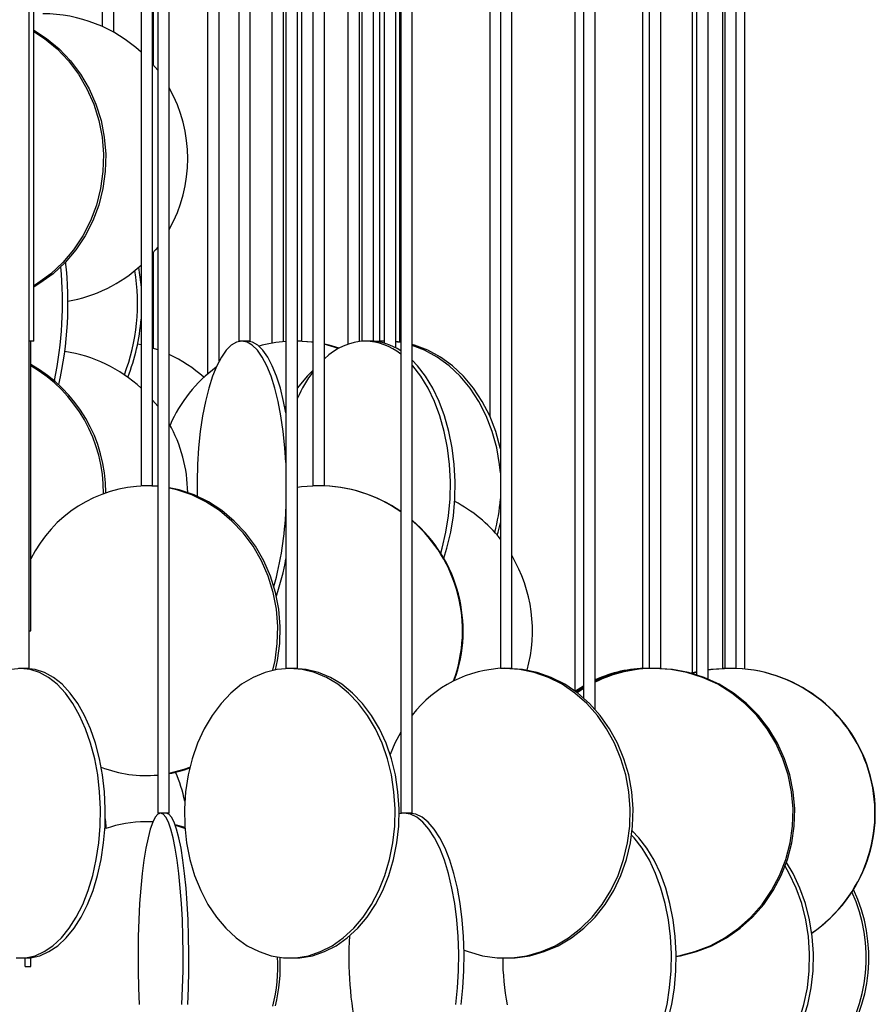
# Model space of a CAD drawing. Header units: millimetres. Extents: x 626 to 3215, y 306 to 3557.
# Tile 22 of 62: x 1032 to 1180, y 2353 to 2523. Entities that reach past the tile are written whole.
import ezdxf

# ---------------------------------------------------------------- set-up
doc = ezdxf.new("R2010")
doc.units = ezdxf.units.MM

msp = doc.modelspace()

# ---------------------------------------------------------------- linework, layer by layer
at = {"color": 7, "linetype": 'Continuous', "lineweight": 25}
for p, q in [((1033.8, 2411), (1033.8, 2961.5)), ((1078.13, 2961.5), (1078.13, 2411)), ((1080.13, 2411), (1080.13, 2961.5)), ((1115.14, 2961.5), (1115.14, 2411)), ((1117.14, 2411), (1117.14, 2961.5)), ((1142.84, 2411), (1142.84, 2947.16)), ((1140.84, 2943.21), (1140.84, 2411)), ((1139.69, 2938.46), (1139.69, 2411)), ((1155.85, 2411), (1155.85, 2937.59)), ((1055.99, 2936.5), (1055.99, 2386)), ((1057.99, 2386), (1057.99, 2936.5)), ((1097.94, 2936.5), (1097.94, 2386)), ((1099.94, 2386), (1099.94, 2936.5)), ((1128, 2936.5), (1128, 2407.1)), ((1129.51, 2936.5), (1129.51, 2405.89)), ((1131.51, 2403.89), (1131.51, 2936.5)), ((1148.22, 2936.5), (1148.22, 2410.2)), ((1148.99, 2936.5), (1148.99, 2409.9)), ((1150.99, 2409.16), (1150.99, 2936.5)), ((1153.46, 2936.68), (1153.46, 2411)), ((1153.85, 2936.94), (1153.85, 2411)), ((1157.35, 2410.87), (1157.35, 2936.5)), ((1034.61, 2467.5), (1034.61, 2903)), ((1071.98, 2467.5), (1071.98, 2887.16)), ((1069.98, 2884.81), (1069.98, 2467.5)), ((1113.29, 2885.11), (1113.29, 2454.57)), ((1093.23, 2467.5), (1093.23, 2879.85)), ((1053.12, 2878), (1053.12, 2442.5)), ((1055.12, 2442.5), (1055.12, 2878)), ((1064.6, 2878), (1064.6, 2461.81)), ((1066.6, 2464.07), (1066.6, 2878)), ((1075.68, 2879.35), (1075.68, 2467.14)), ((1077.68, 2467.41), (1077.68, 2878.75)), ((1080.85, 2467.5), (1080.85, 2878.17)), ((1082.79, 2878), (1082.79, 2442.5)), ((1084.79, 2442.5), (1084.79, 2878)), ((1088.83, 2878), (1088.83, 2466.97)), ((1090.83, 2467.44), (1090.83, 2878)), ((1091.23, 2879.13), (1091.23, 2467.5)), ((1094.29, 2878.06), (1094.29, 2467.5)), ((1095.1, 2878), (1095.1, 2467.14)), ((1097.1, 2466.32), (1097.1, 2878)), ((1097.78, 2467.35), (1097.78, 2878.05)), ((1055.29, 2515.11), (1055.29, 2853.38)), ((1048.43, 2520.79), (1048.43, 2827.21)), ((1046.43, 2824.61), (1046.43, 2521.8)), ((1055.12, 2515.32), (1055.99, 2514.25)), ((1055.29, 2466.23), (1055.29, 2482.88)), ((1034.61, 2467.5), (1033.8, 2467.5)), ((1034.11, 2417.5), (1034.11, 2467.5)), ((1053.12, 2466.84), (1052.52, 2466.97)), ((1070.03, 2467.5), (1069.98, 2467.5)), ((1071.98, 2467.5), (1070.03, 2467.5)), ((1082.79, 2467.32), (1080.01, 2467.5)), ((1080.85, 2467.5), (1080.13, 2467.5)), ((1091.43, 2467.5), (1091.23, 2467.5)), ((1093.23, 2467.5), (1091.43, 2467.5)), ((1095, 2467.5), (1093.63, 2467.44)), ((1094.7, 2467.5), (1094.29, 2467.5)), ((1095.1, 2467.5), (1094.7, 2467.5)), ((1097.94, 2467.33), (1097.1, 2467.43)), ((1055.99, 2465.99), (1055.12, 2466.29)), ((1055.12, 2457.32), (1055.99, 2456.25)), ((1078.13, 2456.29), (1077.96, 2455.97)), ((1053.71, 2442.5), (1053.12, 2442.5)), ((1055.12, 2442.5), (1053.71, 2442.5)), ((1055.99, 2442.39), (1053.91, 2442.5)), ((1055.92, 2442.43), (1054.32, 2442.5)), ((1083.69, 2442.5), (1082.79, 2442.5)), ((1084.79, 2442.5), (1083.69, 2442.5)), ((1033.8, 2417.5), (1034.11, 2417.5)), ((1033.8, 2411), (1031.97, 2411)), ((1078.44, 2411), (1078.13, 2411)), ((1080.13, 2411), (1078.44, 2411)), ((1115.64, 2411), (1115.14, 2411)), ((1117.14, 2411), (1115.64, 2411)), ((1140.84, 2411), (1139.69, 2411)), ((1141.56, 2411), (1140.84, 2411)), ((1141.29, 2410.99), (1140.89, 2411)), ((1142.84, 2411), (1141.56, 2411)), ((1153.85, 2411), (1153.46, 2411)), ((1154.79, 2411), (1153.85, 2411)), ((1155.85, 2411), (1154.79, 2411)), ((1155.35, 2411), (1155.35, 2410.99)), ((1129.51, 2407.95), (1128.09, 2407.03)), ((1129.51, 2407.71), (1128.28, 2406.89)), ((1129.51, 2407.51), (1128.41, 2406.79)), ((1053.91, 2392.5), (1054.32, 2392.5)), ((1056, 2386), (1055.99, 2386)), ((1057.99, 2386), (1056, 2386)), ((1098.48, 2386), (1097.66, 2385.9)), ((1098.01, 2386), (1097.94, 2386)), ((1099.94, 2386), (1098.01, 2386)), ((1054.32, 2384.5), (1053.91, 2384.5)), ((1055.15, 2384.46), (1053.91, 2384.5)), ((1055.16, 2384.48), (1054.32, 2384.5)), ((1032.39, 2361), (1033.22, 2361)), ((1033.11, 2359.5), (1033.11, 2361)), ((1033.11, 2359.5), (1034.11, 2359.5)), ((1034.11, 2359.5), (1034.11, 2361.05)), ((1078.79, 2361), (1079.47, 2361)), ((1115.89, 2361), (1116.39, 2361))]:
    msp.add_line(p, q, dxfattribs=at)
at = {"color": 7, "linetype": 'Continuous', "lineweight": 25, "flags": 128}
for points in [[(1034.63, 2521.15), (1036.83, 2519.73), (1039.01, 2517.93), (1040.97, 2515.87), (1042.69, 2513.57), (1044.16, 2511.07), (1045.33, 2508.39), (1046.21, 2505.59), (1046.77, 2502.69), (1047.02, 2499.74), (1046.93, 2496.78), (1046.53, 2493.85), (1045.81, 2490.99), (1044.78, 2488.24), (1043.46, 2485.65), (1041.86, 2483.24), (1040.02, 2481.06), (1037.94, 2479.13), (1035.67, 2477.47), (1034.61, 2476.83)], [(1034.61, 2520.94), (1036.45, 2519.73), (1038.62, 2517.93), (1040.59, 2515.87), (1042.31, 2513.57), (1043.77, 2511.07), (1044.95, 2508.39), (1045.83, 2505.59), (1046.39, 2502.69), (1046.63, 2499.74), (1046.55, 2496.78), (1046.15, 2493.85), (1045.43, 2490.99), (1044.4, 2488.24), (1043.08, 2485.65), (1041.48, 2483.24), (1039.63, 2481.06), (1037.56, 2479.13), (1035.29, 2477.47), (1034.61, 2477.05)], [(1055.99, 2483.74), (1055.59, 2483.24), (1055.12, 2482.68)], [(1052.68, 2480.21), (1053.03, 2477.69), (1053.12, 2476.72)], [(1070.51, 2467.5), (1069.59, 2467.32), (1068.69, 2466.8), (1067.82, 2465.93), (1066.98, 2464.74), (1066.19, 2463.23), (1065.46, 2461.43), (1064.81, 2459.37), (1064.23, 2457.07), (1063.74, 2454.57), (1063.35, 2451.89), (1063.05, 2449.09), (1062.87, 2446.19), (1062.78, 2443.24), (1062.8, 2440.71)], [(1078.13, 2446.54), (1077.96, 2449.09), (1077.66, 2451.89), (1077.27, 2454.57), (1076.78, 2457.07), (1076.21, 2459.37), (1075.55, 2461.43), (1074.82, 2463.23), (1074.03, 2464.74), (1073.2, 2465.93), (1072.32, 2466.8), (1071.42, 2467.32), (1070.51, 2467.5)], [(1078.13, 2455.1), (1077.73, 2457.07), (1077.16, 2459.37), (1076.5, 2461.43), (1075.77, 2463.23), (1074.98, 2464.74), (1074.15, 2465.93), (1073.27, 2466.8), (1072.37, 2467.32), (1071.46, 2467.5)], [(1082.79, 2467.28), (1082.51, 2467.32), (1080.13, 2467.49)], [(1087.31, 2466.29), (1085.59, 2466.8), (1084.79, 2466.99)], [(1087.2, 2466.22), (1085.28, 2466.8), (1084.79, 2466.92)], [(1097.94, 2467.23), (1097.39, 2467.32), (1097.1, 2467.36)], [(1115.14, 2448.88), (1115.1, 2449.09), (1114.33, 2451.89), (1113.3, 2454.57), (1112.02, 2457.07), (1110.51, 2459.37), (1108.79, 2461.43), (1106.88, 2463.23), (1104.82, 2464.74), (1102.63, 2465.93), (1100.34, 2466.8), (1099.94, 2466.91)], [(1115.14, 2444.74), (1115, 2446.19), (1114.51, 2449.09), (1113.74, 2451.89), (1112.71, 2454.57), (1111.43, 2457.07), (1109.92, 2459.37), (1108.2, 2461.43), (1106.3, 2463.23), (1104.23, 2464.74), (1102.04, 2465.93), (1099.94, 2466.74)], [(1105.37, 2430.01), (1105.91, 2431.74), (1106.56, 2434.49), (1107.02, 2437.35), (1107.28, 2440.28), (1107.33, 2443.24), (1107.17, 2446.19), (1106.81, 2449.09), (1106.26, 2451.89), (1105.51, 2454.57), (1104.58, 2457.07), (1103.48, 2459.37), (1102.23, 2461.43), (1100.85, 2463.23), (1099.94, 2464.19)], [(1104.84, 2430.88), (1105.1, 2431.74), (1105.75, 2434.49), (1106.21, 2437.35), (1106.47, 2440.28), (1106.52, 2443.24), (1106.36, 2446.19), (1106, 2449.09), (1105.45, 2451.89), (1104.7, 2454.57), (1103.77, 2457.07), (1102.67, 2459.37), (1101.42, 2461.43), (1100.04, 2463.23), (1099.94, 2463.35)], [(1082.79, 2462.43), (1081.79, 2461.43), (1080.13, 2459.44)], [(1076.3, 2410.76), (1076.65, 2412.35), (1077.05, 2415.28), (1077.13, 2418.24), (1076.89, 2421.19), (1076.34, 2424.09), (1075.47, 2426.89), (1074.31, 2429.57), (1072.86, 2432.07), (1071.16, 2434.37), (1069.22, 2436.43), (1067.07, 2438.23), (1064.74, 2439.74), (1062.27, 2440.93), (1059.68, 2441.8), (1057.99, 2442.17)], [(1075.87, 2410.67), (1076.24, 2412.35), (1076.64, 2415.28), (1076.72, 2418.24), (1076.48, 2421.19), (1075.93, 2424.09), (1075.06, 2426.89), (1073.9, 2429.57), (1072.45, 2432.07), (1070.75, 2434.37), (1068.81, 2436.43), (1066.66, 2438.23), (1064.33, 2439.74), (1061.86, 2440.93), (1059.27, 2441.8), (1057.99, 2442.1)], [(1083.74, 2442.5), (1080.8, 2442.32), (1080.13, 2442.23)], [(1114.6, 2433.97), (1114.75, 2434.49), (1115.14, 2436.12)], [(1032.39, 2411), (1030.76, 2410.82)], [(1031.57, 2361.04), (1033.2, 2361.04), (1034.82, 2361.39), (1036.4, 2362.09), (1037.92, 2363.12), (1039.37, 2364.47), (1040.72, 2366.13), (1041.95, 2368.06), (1043.05, 2370.24), (1044, 2372.65), (1044.79, 2375.24), (1045.4, 2377.99), (1045.83, 2380.85), (1046.07, 2383.78), (1046.12, 2386.74), (1045.97, 2389.69), (1045.64, 2392.59), (1045.12, 2395.39), (1044.42, 2398.07), (1043.55, 2400.57), (1042.52, 2402.87), (1041.35, 2404.93), (1040.06, 2406.73), (1038.66, 2408.24), (1037.17, 2409.43), (1035.61, 2410.3), (1034.01, 2410.82), (1032.39, 2411)], [(1033.22, 2361), (1034.03, 2361.04), (1035.65, 2361.39), (1037.23, 2362.09), (1038.76, 2363.12), (1040.21, 2364.47), (1041.56, 2366.13), (1042.79, 2368.06), (1043.89, 2370.24), (1044.84, 2372.65), (1045.62, 2375.24), (1046.24, 2377.99), (1046.66, 2380.85), (1046.9, 2383.78), (1046.95, 2386.74), (1046.81, 2389.69), (1046.47, 2392.59), (1045.95, 2395.39), (1045.25, 2398.07), (1044.38, 2400.57), (1043.36, 2402.87), (1042.19, 2404.93), (1040.9, 2406.73), (1039.49, 2408.24), (1038, 2409.43), (1036.45, 2410.3), (1034.85, 2410.82), (1033.22, 2411), (1033.22, 2411)], [(1078.79, 2411), (1076.64, 2410.82), (1074.52, 2410.3), (1072.45, 2409.43), (1070.48, 2408.24), (1068.63, 2406.73), (1066.92, 2404.93), (1065.37, 2402.87), (1064.01, 2400.57), (1062.86, 2398.07), (1061.94, 2395.39), (1061.25, 2392.59), (1060.8, 2389.69), (1060.61, 2386.74), (1060.67, 2383.78), (1060.99, 2380.85), (1061.56, 2377.99), (1062.37, 2375.24), (1063.41, 2372.65), (1064.67, 2370.24), (1066.12, 2368.06), (1067.75, 2366.13), (1069.54, 2364.47), (1071.46, 2363.12), (1073.48, 2362.09), (1075.57, 2361.39), (1077.71, 2361.04), (1079.86, 2361.04), (1082, 2361.39), (1084.1, 2362.09), (1086.12, 2363.12), (1088.03, 2364.47), (1089.82, 2366.13), (1091.45, 2368.06), (1092.91, 2370.24), (1094.16, 2372.65), (1095.2, 2375.24), (1096.01, 2377.99), (1096.58, 2380.85), (1096.9, 2383.78), (1096.96, 2386.74), (1096.77, 2389.69), (1096.33, 2392.59), (1095.64, 2395.39), (1094.71, 2398.07), (1093.56, 2400.57), (1092.2, 2402.87), (1090.66, 2404.93), (1088.95, 2406.73), (1087.09, 2408.24), (1085.12, 2409.43), (1083.06, 2410.3), (1080.94, 2410.82), (1078.79, 2411)], [(1079.47, 2361), (1080.55, 2361.04), (1082.69, 2361.39), (1084.78, 2362.09), (1086.8, 2363.12), (1088.72, 2364.47), (1090.51, 2366.13), (1092.14, 2368.06), (1093.59, 2370.24), (1094.85, 2372.65), (1095.89, 2375.24), (1096.7, 2377.99), (1097.27, 2380.85), (1097.59, 2383.78), (1097.65, 2386.74), (1097.46, 2389.69), (1097.01, 2392.59), (1096.32, 2395.39), (1095.4, 2398.07), (1094.25, 2400.57), (1092.89, 2402.87), (1091.34, 2404.93), (1089.63, 2406.73), (1087.78, 2408.24), (1085.8, 2409.43), (1083.74, 2410.3), (1081.62, 2410.82), (1079.47, 2411), (1079.47, 2411)], [(1108.87, 2362.35), (1109.57, 2362.09), (1112.06, 2361.39), (1114.61, 2361.04), (1117.17, 2361.04), (1119.72, 2361.39), (1122.21, 2362.09), (1124.62, 2363.12), (1126.9, 2364.47), (1129.03, 2366.13), (1130.97, 2368.06), (1132.7, 2370.24), (1134.2, 2372.65), (1135.44, 2375.24), (1136.4, 2377.99), (1137.08, 2380.85), (1137.46, 2383.78), (1137.53, 2386.74), (1137.3, 2389.69), (1136.78, 2392.59), (1135.95, 2395.39), (1134.85, 2398.07), (1133.48, 2400.57), (1131.87, 2402.87), (1130.03, 2404.93), (1127.99, 2406.73), (1125.78, 2408.24), (1123.43, 2409.43), (1120.98, 2410.3), (1118.45, 2410.82), (1115.89, 2411), (1115.89, 2411)], [(1116.39, 2361), (1117.67, 2361.04), (1120.22, 2361.39), (1122.71, 2362.09), (1125.12, 2363.12), (1127.4, 2364.47), (1129.53, 2366.13), (1131.47, 2368.06), (1133.2, 2370.24), (1134.7, 2372.65), (1135.94, 2375.24), (1136.9, 2377.99), (1137.58, 2380.85), (1137.96, 2383.78), (1138.03, 2386.74), (1137.8, 2389.69), (1137.28, 2392.59), (1136.45, 2395.39), (1135.35, 2398.07), (1133.98, 2400.57), (1132.37, 2402.87), (1130.53, 2404.93), (1128.49, 2406.73), (1126.28, 2408.24), (1123.93, 2409.43), (1121.48, 2410.3), (1118.95, 2410.82), (1116.39, 2411), (1116.39, 2411)], [(1145.48, 2361.31), (1145.94, 2361.39), (1148.69, 2362.09), (1151.35, 2363.12), (1153.88, 2364.47), (1156.23, 2366.13), (1158.38, 2368.06), (1160.3, 2370.24), (1161.95, 2372.65), (1163.32, 2375.24), (1164.39, 2377.99), (1165.14, 2380.85), (1165.56, 2383.78), (1165.64, 2386.74), (1165.39, 2389.69), (1164.8, 2392.59), (1163.89, 2395.39), (1162.67, 2398.07), (1161.16, 2400.57), (1159.37, 2402.87), (1157.33, 2404.93), (1155.08, 2406.73), (1152.64, 2408.24), (1150.04, 2409.43), (1147.33, 2410.3), (1144.53, 2410.82), (1141.7, 2411)], [(1145.48, 2361.26), (1146.22, 2361.39), (1148.98, 2362.09), (1151.64, 2363.12), (1154.17, 2364.47), (1156.52, 2366.13), (1158.67, 2368.06), (1160.58, 2370.24), (1162.24, 2372.65), (1163.61, 2375.24), (1164.67, 2377.99), (1165.42, 2380.85), (1165.84, 2383.78), (1165.93, 2386.74), (1165.67, 2389.69), (1165.09, 2392.59), (1164.18, 2395.39), (1162.96, 2398.07), (1161.45, 2400.57), (1159.66, 2402.87), (1157.62, 2404.93), (1155.37, 2406.73), (1152.92, 2408.24), (1150.33, 2409.43), (1147.61, 2410.3), (1144.82, 2410.82), (1141.99, 2411)], [(1154.82, 2411), (1151.87, 2410.82), (1150.99, 2410.7)], [(1154.55, 2411), (1151.63, 2410.82), (1150.99, 2410.73)], [(1154.37, 2411), (1151.46, 2410.82), (1150.99, 2410.76)], [(1148.99, 2410.39), (1148.59, 2410.3), (1148.09, 2410.17)], [(1148.99, 2410.35), (1148.76, 2410.3), (1148.18, 2410.15)], [(1148.99, 2410.31), (1148.96, 2410.3), (1148.27, 2410.12)], [(1097.94, 2399.97), (1096.93, 2398.07), (1096.1, 2396.13)], [(1057.99, 2392.9), (1060.58, 2393.59), (1061.54, 2393.94)], [(1054.32, 2392.5), (1055.67, 2392.54), (1055.99, 2392.56)], [(1046.95, 2385.04), (1047.02, 2383.74), (1047.02, 2383.33)], [(1056.49, 2386), (1056.03, 2385.82), (1055.58, 2385.3), (1055.14, 2384.43), (1054.71, 2383.24), (1054.32, 2381.73), (1053.95, 2379.93), (1053.62, 2377.87), (1053.33, 2375.57), (1053.08, 2373.07), (1052.88, 2370.39), (1052.74, 2367.59), (1052.64, 2364.69), (1052.6, 2361.74), (1052.61, 2358.78), (1052.68, 2355.85), (1052.8, 2352.99)], [(1060.18, 2352.99), (1060.3, 2355.85), (1060.37, 2358.78), (1060.38, 2361.74), (1060.34, 2364.69), (1060.25, 2367.59), (1060.1, 2370.39), (1059.9, 2373.07), (1059.65, 2375.57), (1059.36, 2377.87), (1059.03, 2379.93), (1058.67, 2381.73), (1058.27, 2383.24), (1057.85, 2384.43), (1057.41, 2385.3), (1056.95, 2385.82), (1056.49, 2386)], [(1061.17, 2352.99), (1061.29, 2355.85), (1061.36, 2358.78), (1061.37, 2361.74), (1061.33, 2364.69), (1061.23, 2367.59), (1061.09, 2370.39), (1060.89, 2373.07), (1060.64, 2375.57), (1060.35, 2377.87), (1060.02, 2379.93), (1059.65, 2381.73), (1059.26, 2383.24), (1058.83, 2384.43), (1058.39, 2385.3), (1057.94, 2385.82), (1057.48, 2386), (1057.48, 2386)], [(1107.46, 2352.99), (1107.75, 2355.85), (1107.92, 2358.78), (1107.95, 2361.74), (1107.85, 2364.69), (1107.62, 2367.59), (1107.26, 2370.39), (1106.78, 2373.07), (1106.18, 2375.57), (1105.47, 2377.87), (1104.67, 2379.93), (1103.77, 2381.73), (1102.81, 2383.24), (1101.78, 2384.43), (1100.7, 2385.3), (1099.6, 2385.82), (1098.48, 2386), (1098.48, 2386)], [(1108.38, 2352.99), (1108.68, 2355.85), (1108.85, 2358.78), (1108.88, 2361.74), (1108.78, 2364.69), (1108.55, 2367.59), (1108.19, 2370.39), (1107.71, 2373.07), (1107.11, 2375.57), (1106.4, 2377.87), (1105.59, 2379.93), (1104.7, 2381.73), (1103.73, 2383.24), (1102.7, 2384.43), (1101.63, 2385.3), (1100.52, 2385.82), (1099.4, 2386), (1099.4, 2386)], [(1060.69, 2383.5), (1059.68, 2383.8), (1059.02, 2383.96)], [(1060.7, 2383.36), (1059.27, 2383.8), (1059.06, 2383.85)], [(1136.14, 2338.25), (1137.51, 2339.47), (1138.94, 2341.13), (1140.24, 2343.06), (1141.41, 2345.24), (1142.42, 2347.65), (1143.25, 2350.24), (1143.9, 2352.99), (1144.35, 2355.85), (1144.61, 2358.78), (1144.66, 2361.74), (1144.5, 2364.69), (1144.15, 2367.59), (1143.6, 2370.39), (1142.85, 2373.07), (1141.93, 2375.57), (1140.85, 2377.87), (1139.61, 2379.93), (1138.24, 2381.73), (1137.79, 2382.22)], [(1136.32, 2337.78), (1136.78, 2338.12), (1138.32, 2339.47), (1139.75, 2341.13), (1141.06, 2343.06), (1142.22, 2345.24), (1143.23, 2347.65), (1144.06, 2350.24), (1144.71, 2352.99), (1145.16, 2355.85), (1145.42, 2358.78), (1145.47, 2361.74), (1145.32, 2364.69), (1144.96, 2367.59), (1144.41, 2370.39), (1143.67, 2373.07), (1142.75, 2375.57), (1141.66, 2377.87), (1140.42, 2379.93), (1139.05, 2381.73), (1137.88, 2382.95)], [(1161.87, 2341.94), (1162.8, 2343.06), (1164.31, 2345.24), (1165.61, 2347.65), (1166.69, 2350.24), (1167.53, 2352.99), (1168.12, 2355.85), (1168.45, 2358.78), (1168.51, 2361.74), (1168.31, 2364.69), (1167.85, 2367.59), (1167.14, 2370.39), (1166.18, 2373.07), (1164.99, 2375.57), (1164.26, 2376.82)], [(1162.14, 2341.51), (1163.46, 2343.06), (1164.96, 2345.24), (1166.27, 2347.65), (1167.35, 2350.24), (1168.18, 2352.99), (1168.77, 2355.85), (1169.1, 2358.78), (1169.17, 2361.74), (1168.97, 2364.69), (1168.51, 2367.59), (1167.8, 2370.39), (1166.83, 2373.07), (1165.64, 2375.57), (1164.5, 2377.48)]]:
    msp.add_lwpolyline(points, dxfattribs=at)
at = {"color": 7, "linetype": 'Continuous', "lineweight": 25}
for centre, radius, start, end in [((1036.18, 2499), 25, 47.3502, 90), ((1036.18, 2499), 25, 330.7217, 29.2783), ((975.63, 2474), 63.94, 347.9787, 5.6558), ((976.88, 2474.03), 63.63, 347.2608, 6.4336), ((1036.18, 2499), 25, 279.9145, 312.6498), ((1017.8, 2473.99), 34.71, 339.1978, 9.4322), ((1019.99, 2473.62), 33.21, 338.1643, 355.9607), ((1079.71, 2444.77), 22.72, 93.9913, 105.9206), ((1092.29, 2456.8), 10.71, 92.4694, 134.4407), ((1091.59, 2457.47), 10.03, 50.7363, 88.6218), ((1092.45, 2457.71), 9.79, 55.8973, 88.8818), ((1036.18, 2441), 25, 47.3502, 81.2642), ((1047.43, 2442.5), 25, 48.5839, 65.0344), ((1021.73, 2441.38), 25.3, 359.8917, 60.6837), ((1021.31, 2441.36), 25.34, 359.6144, 59.6362), ((1080.83, 2443.08), 24.78, 126.5265, 156.4314), ((1101.57, 2448.25), 23.4, 143.3601, 156.3778), ((1036.18, 2441), 25, 0.7915, 29.2783), ((1054.38, 2419.88), 22.62, 91.1795, 153.6277), ((1083.73, 2417.73), 24.77, 55.0003, 89.9825), ((1083.84, 2417.73), 24.77, 55.2991, 89.9827), ((1095.96, 2418.01), 24.55, 38.5929, 62.6116), ((1085.18, 2442.4), 30.04, 344.707, 355.8891), ((1019.62, 2440.71), 58.55, 344.5521, 357.794), ((1083.62, 2417.5), 25.09, 339.9254, 49.4244), ((1083.51, 2417.5), 25.09, 339.7632, 49.1037), ((1038.4, 2436.74), 40.31, 340.8209, 350.2341), ((1095.2, 2417.49), 25.47, 344.5143, 30.5059), ((1116.32, 2390.39), 20.62, 91.1971, 142.6335), ((1140.93, 2389.59), 21.4, 90.0964, 116.1097), ((1140.53, 2389.61), 21.39, 90.0898, 114.9505), ((1141.72, 2387.87), 23.12, 90.048, 116.2047), ((1154.78, 2385.99), 25.01, 304.3529, 89.9071), ((1154.84, 2385.99), 25.01, 304.205, 89.9071), ((1053.92, 2413.48), 20.99, 248.5616, 275.6578), ((1054.26, 2413.69), 21.19, 280.1207, 289.9802), ((1036.18, 2383), 25, 11.6526, 23.697), ((1053.93, 2363.48), 21.02, 90.042, 109.1738), ((1150.73, 2361.03), 27.54, 324.4896, 24.3635), ((1151.22, 2361.03), 27.51, 323.7274, 25.3541), ((1149.43, 2360.92), 60.45, 176.3285, 192.3311), ((1049.46, 2359.49), 27.28, 345.5148, 3.5096), ((1049.87, 2359.49), 27.28, 345.7092, 3.3845), ((1156.87, 2360.92), 41.33, 179.8841, 191.1799)]:
    msp.add_arc(centre, radius, start, end, dxfattribs=at)

doc.saveas('drawing.dxf')
